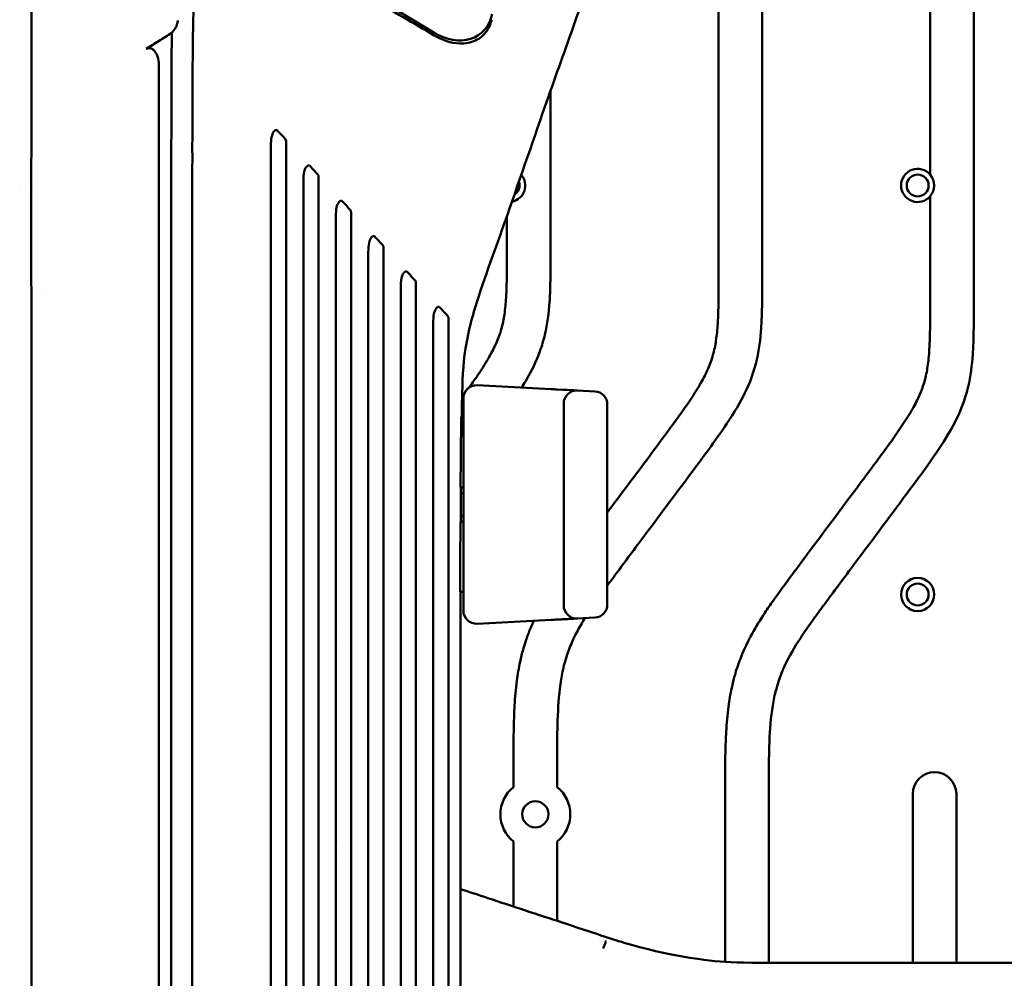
# Model space of a CAD drawing. Header units: millimetres. Extents: x 0 to 4686, y -120 to 1682.
# Tile 116 of 256: x 471 to 584, y 1247 to 1357. Entities that reach past the tile are written whole.
import ezdxf

# ---------------------------------------------------------------- set-up
doc = ezdxf.new("R2010")
doc.units = ezdxf.units.MM
doc.header["$LTSCALE"] = 2
doc.layers.add('Sichtbar (ISO)', color=7, linetype='Continuous', lineweight=50)

msp = doc.modelspace()

# ---------------------------------------------------------------- linework, layer by layer
at = {"layer": 'Sichtbar (ISO)'}
for p, q in [((580.6713, 1324.9341), (580.6713, 1398.7601)), ((575.6713, 1369.9492), (575.6713, 1339.4574)), ((518.7879, 1355.7442), (505.6949, 1363.6235)), ((551.4213, 1363.9967), (551.4213, 1327.9221)), ((556.4213, 1327.9221), (556.4213, 1364.108)), ((532.1713, 1349.1017), (532.1713, 1330.9102)), ((471.3303, 1337.6471), (471.3303, 1337.6471)), ((472.0266, 1337.6471), (472.0268, 1337.6471)), ((472.6565, 1337.6471), (472.6579, 1337.6471)), ((473.3158, 1337.6471), (473.316, 1337.6471)), ((480.3241, 1337.6471), (480.3241, 1337.6471)), ((575.6713, 1336.9668), (575.6713, 1324.9341)), ((527.1713, 1334.7072), (527.1713, 1330.9102)), ((472.6667, 1325.6471), (472.6662, 1325.6471)), ((474.4545, 1325.6471), (474.4545, 1325.6471)), ((523.741, 1315.2197), (523.741, 1315.2197)), ((523.7496, 1315.3143), (532.2498, 1314.8689)), ((532.9209, 1314.8337), (533.5722, 1314.7996)), ((534.0835, 1314.7728), (534.6048, 1314.7455)), ((534.9175, 1314.7291), (535.2491, 1314.7117)), ((535.2498, 1314.7117), (537.2498, 1314.6069)), ((522.1713, 1289.4778), (522.1713, 1313.8164)), ((533.6713, 1290.0805), (533.6713, 1313.2137)), ((538.6713, 1313.1089), (538.6713, 1290.1853)), ((521.9362, 1311.6471), (522.1713, 1311.6471)), ((516.3707, 1304.5305), (516.3707, 1304.5307)), ((522.1713, 1303.6471), (521.8542, 1303.6471)), ((521.8349, 1299.6471), (522.1713, 1299.6471)), ((522.1713, 1291.6471), (521.8125, 1291.6471)), ((535.2498, 1288.5825), (537.2498, 1288.6873)), ((523.741, 1288.0745), (523.741, 1288.0745)), ((532.2498, 1288.4253), (523.7496, 1287.9799)), ((508.3467, 1287.3356), (508.3467, 1287.3356)), ((508.3467, 1285.9586), (508.3467, 1285.9586)), ((527.9213, 1271.7598), (527.9213, 1269.2696)), ((532.9213, 1269.2696), (532.9213, 1271.7598)), ((552.1713, 1268.7717), (552.1713, 1249.2326)), ((557.1713, 1249.1286), (557.1713, 1268.7717)), ((573.6713, 1268.4786), (573.6713, 1249.1298)), ((578.6713, 1249.1296), (578.6713, 1268.4786)), ((527.9213, 1255.5766), (527.9213, 1263.0246)), ((532.9213, 1253.93), (532.9213, 1263.0246)), ((508.3467, 1262.3356), (508.3467, 1262.3356)), ((508.3467, 1260.9586), (508.3467, 1260.9586)), ((527.9213, 1254.7973), (527.9213, 1254.7976)), ((532.9213, 1253.2179), (532.9213, 1253.2181)), ((538.4212, 1251.2958), (538.4538, 1251.3946)), ((557.1713, 1248.598), (557.1713, 1248.5981)), ((573.6713, 1248.5989), (573.6713, 1248.5988))]:
    msp.add_line(p, q, dxfattribs=at)
for centre, radius in [((574.2363, 1338.2121), 1.25), ((574.2363, 1291.3421), 1.9), ((574.2363, 1291.3421), 1.25), ((530.4213, 1266.1471), 1.5)]:
    msp.add_circle(centre, radius, dxfattribs=at)
for centre, radius, start, end in [((527.3663, 1338.2121), 1.9, 281.489385, 40.223258), ((574.2363, 1338.2121), 1.9, 40.951631, 319.048369), ((574.2363, 1338.2121), 1.9, 319.048369, 40.951631), ((527.3663, 1338.2121), 1.25, 301.657244, 20.060507), ((523.6713, 1313.8164), 1.5, 87.001565, 180), ((535.1713, 1313.2137), 1.5, 87.001018, 180), ((537.1713, 1313.1089), 1.5, 0, 86.998871), ((522.1713, 1301.6471), 1.3, 90, 102.346223), ((522.1713, 1301.6471), 1.3, 257.124939, 270), ((535.1713, 1290.0805), 1.5, 180, 272.999), ((537.1713, 1290.1853), 1.5, 273.00115, 0), ((523.6713, 1289.4778), 1.5, 180, 272.998418), ((576.1713, 1268.4786), 2.5, 0, 180), ((530.4213, 1266.1471), 4, 128.682187, 231.317813), ((530.4213, 1266.1471), 4, 308.682187, 51.317813)]:
    msp.add_arc(centre, radius, start, end, dxfattribs=at)
for centre, major_axis, ratio, start_param, end_param in [((520.0537, 1361.1312), (-3.8762, 5.674), 0.70797845, 2.14529226, 3.71608859), ((532.1714, 1289.9232), (0.0785, -1.4979), 0.00704433, 0, 0.00002268)]:
    msp.add_ellipse(centre, major_axis=major_axis, ratio=ratio, start_param=start_param, end_param=end_param, dxfattribs=at)
for points, knots in [([(472.6713, 1236.6471), (472.6713, 1244.9108), (472.6707, 1252.7379), (472.6712, 1260.2229), (472.6713, 1261.9624), (472.6714, 1263.6829), (472.6716, 1265.3849), (472.6722, 1271.0068), (472.6729, 1276.4269), (472.6718, 1281.6331), (472.671, 1285.8897), (472.6691, 1290.0049), (472.6685, 1294.0213), (472.6681, 1296.4047), (472.6683, 1298.7533), (472.6694, 1301.077), (472.6706, 1303.5112), (472.6729, 1305.9177), (472.6748, 1308.3293), (472.6778, 1312.0989), (472.6799, 1315.881), (472.6756, 1319.8016), (472.6746, 1320.7448), (472.6732, 1321.6959), (472.6716, 1322.6528), (472.6637, 1327.3779), (472.6511, 1332.2472), (472.6557, 1336.9712), (472.6566, 1337.812), (472.6579, 1338.6483), (472.66, 1339.4796), (472.67, 1343.5862), (472.6882, 1347.3778), (472.692, 1351.301), (472.6942, 1353.5378), (472.6917, 1355.822), (472.6831, 1357.9925), (472.6825, 1358.1444), (472.6819, 1358.296), (472.6814, 1358.4471), (472.6777, 1359.5402), (472.6762, 1360.6082), (472.6745, 1361.6703), (472.6729, 1362.688), (472.6711, 1363.7003), (472.6702, 1364.7368), (472.6684, 1366.7211), (472.6704, 1368.797), (472.6734, 1370.9181), (472.6758, 1372.6621), (472.6789, 1374.4364), (472.6795, 1376.213)], [0, 0, 0, 0, 0.14285714, 0.14285714, 0.14285714, 0.17605656, 0.17605656, 0.17605656, 0.28571429, 0.28571429, 0.28571429, 0.37536841, 0.37536841, 0.37536841, 0.42857143, 0.42857143, 0.42857143, 0.48430749, 0.48430749, 0.48430749, 0.57142857, 0.57142857, 0.57142857, 0.59238667, 0.59238667, 0.59238667, 0.69586735, 0.69586735, 0.69586735, 0.71428571, 0.71428571, 0.71428571, 0.80526972, 0.80526972, 0.80526972, 0.85714286, 0.85714286, 0.85714286, 0.86077332, 0.86077332, 0.86077332, 0.88703608, 0.88703608, 0.88703608, 0.91220176, 0.91220176, 0.91220176, 0.96038291, 0.96038291, 0.96038291, 1, 1, 1, 1]), ([(537.0085, 1364.7866), (536.9065, 1363.8008), (536.7279, 1362.8575), (536.1839, 1360.5951), (535.7727, 1359.3172), (534.3049, 1354.9876), (533.1977, 1352.0304), (530.58, 1344.5615), (529.0464, 1340.0798), (526.3174, 1332.2589), (525.0827, 1329.0027), (523.3317, 1323.7), (522.7761, 1321.6922), (522.1124, 1317.6454), (522.0679, 1315.6697), (522.0007, 1313.0378), (521.9871, 1312.3425), (521.9755, 1311.6471)], [0.08432003, 0.08432003, 0.08432003, 0.08432003, 0.40317218, 0.40317218, 0.89319177, 0.89319177, 2.10513134, 2.10513134, 3.87511343, 3.87511343, 5.1847545, 5.1847545, 5.86493505, 5.86493505, 6.44648351, 6.44648351, 6.65518823, 6.65518823, 6.65518823, 6.65518823]), ([(491.0819, 1236.6471), (491.0814, 1238.0287), (491.0804, 1240.7597), (491.08, 1244.7663), (491.0759, 1248.6637), (491.0852, 1252.5289), (491.0746, 1256.0804), (491.0782, 1259.598), (491.0745, 1263.0633), (491.0858, 1266.2765), (491.0747, 1270.0609), (491.0785, 1273.5618), (491.075, 1277.033), (491.0864, 1280.322), (491.0754, 1283.7933), (491.0794, 1287.0657), (491.076, 1290.338), (491.0876, 1293.2063), (491.0769, 1297.0966), (491.0813, 1300.5252), (491.0782, 1303.9334), (491.0903, 1307.0573), (491.08, 1310.5282), (491.0849, 1313.7241), (491.0824, 1316.7541), (491.0954, 1319.8262), (491.0852, 1322.0223), (491.0905, 1324.3346), (491.0882, 1326.4608), (491.1017, 1328.6316), (491.0915, 1330.2398), (491.0972, 1331.9108), (491.095, 1333.4873), (491.1088, 1334.9813), (491.0991, 1336.5115), (491.1052, 1337.9086), (491.1038, 1339.4037), (491.1175, 1340.2517), (491.1117, 1343.2111), (491.1217, 1345.3009), (491.1242, 1347.3256), (491.1447, 1349.1293), (491.1393, 1350.6122), (491.1518, 1351.939), (491.1572, 1353.2127), (491.1768, 1353.9261), (491.1887, 1356.0734), (491.2165, 1357.2142), (491.2455, 1358.2311), (491.2747, 1358.6249), (491.3719, 1360.0974), (491.5152, 1361.1732), (491.6874, 1362.3661), (491.9279, 1363.4646), (492.0199, 1363.9075)], [0, 0, 0, 0, 0.006756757, 0.013513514, 0.02027027, 0.027027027, 0.033783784, 0.040540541, 0.047297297, 0.054054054, 0.060810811, 0.067567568, 0.074324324, 0.081081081, 0.087837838, 0.094594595, 0.101351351, 0.108108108, 0.114864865, 0.121621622, 0.128378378, 0.135135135, 0.141891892, 0.148648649, 0.155405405, 0.162162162, 0.168918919, 0.175675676, 0.182432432, 0.189189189, 0.195945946, 0.202702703, 0.209459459, 0.216216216, 0.222972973, 0.22972973, 0.236486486, 0.243243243, 0.25, 0.256756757, 0.263513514, 0.27027027, 0.277027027, 0.283783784, 0.290540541, 0.297297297, 0.304054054, 0.310810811, 0.317567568, 0.324324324, 0.331081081, 0.337837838, 0.344594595, 0.350574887, 0.350574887, 0.350574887, 0.350574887]), ([(504.1333, 1363.5588), (506.7264, 1362.2203), (509.2564, 1360.8664), (514.1367, 1358.1577), (516.4846, 1356.8051), (518.7553, 1355.4468)], [0.00000419, 0.00000419, 0.00000419, 0.00000419, 1.1075434, 1.1075434, 2.20479304, 2.20479304, 2.20479304, 2.20479304]), ([(489.1543, 1356.2277), (489.1605, 1356.2363), (489.1666, 1356.2451), (489.1726, 1356.254), (489.2181, 1356.322), (489.2557, 1356.3995), (489.287, 1356.4828), (489.3125, 1356.5505), (489.3333, 1356.6223), (489.3536, 1356.697), (489.3616, 1356.7262), (489.3695, 1356.7559), (489.3775, 1356.7859), (489.3896, 1356.8315), (489.4021, 1356.8778), (489.4134, 1356.9252), (489.4286, 1356.9889), (489.4416, 1357.0546), (489.449, 1357.1219)], [0.000000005, 0.000000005, 0.000000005, 0.000000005, 0.038761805, 0.038761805, 0.038761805, 0.333333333, 0.333333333, 0.333333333, 0.572911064, 0.572911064, 0.572911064, 0.666666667, 0.666666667, 0.666666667, 0.80873303, 0.80873303, 0.80873303, 1, 1, 1, 1]), ([(518.7553, 1355.4468), (519.7448, 1354.8548), (520.7849, 1354.518), (522.3886, 1354.4598), (523.009, 1354.5605), (524.0854, 1355.066), (524.5179, 1355.43), (524.9928, 1356.1131), (525.1229, 1356.3507), (525.27, 1356.7149), (525.3062, 1356.8154), (525.3685, 1357.0132), (525.3953, 1357.1095), (525.4192, 1357.2085)], [0.00000064, 0.00000064, 0.00000064, 0.00000064, 0.48114608, 0.48114608, 0.78913886, 0.78913886, 1.07138779, 1.07138779, 1.19612675, 1.19612675, 1.24129559, 1.24129559, 1.2818412, 1.2818412, 1.2818412, 1.2818412]), ([(488.7616, 1355.6848), (488.2772, 1355.3818), (487.8022, 1355.085), (486.8132, 1354.4651), (486.3272, 1354.1597), (485.8406, 1353.8533)], [-0.356192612, -0.356192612, -0.356192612, -0.356192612, -0.175315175, -0.175315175, -0.000001, -0.000001, -0.000001, -0.000001]), ([(488.7616, 1355.6848), (488.7415, 1354.0082), (488.7333, 1351.6654), (488.7188, 1347.6085), (488.7099, 1344.8421), (488.6985, 1338.4849), (488.6947, 1334.5804), (488.6908, 1330.4262), (488.6893, 1328.451), (488.6861, 1323.5294), (488.6846, 1320.6027), (488.6826, 1315.6403), (488.6817, 1313.2922), (488.6747, 1290.2537), (488.6747, 1270.6729), (488.6715, 1236.6471)], [0.00000115, 0.00000115, 0.00000115, 0.00000115, 0.5030009, 0.5030009, 1.59020494, 1.59020494, 2.46874899, 2.46874899, 3.33125188, 3.33125188, 4.40527335, 4.40527335, 5.37121733, 5.37121733, 13.75787295, 13.75787295, 13.75787295, 13.75787295]), ([(488.7616, 1355.6848), (488.8267, 1355.7749), (488.8918, 1355.865), (489.0226, 1356.0459), (489.0885, 1356.1369), (489.1543, 1356.2277)], [-0.0686584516, -0.0686584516, -0.0686584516, -0.0686584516, -0.0344848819, -0.0344848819, -0.0000019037, -0.0000019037, -0.0000019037, -0.0000019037]), ([(485.8406, 1353.8533), (485.8907, 1353.8848), (485.9442, 1353.9095), (486.053, 1353.9412), (486.1065, 1353.9489), (486.2479, 1353.9494), (486.3329, 1353.9302), (486.5208, 1353.8512), (486.6254, 1353.7781), (486.8455, 1353.5557), (486.9545, 1353.3953), (487.1746, 1352.9326), (487.2581, 1352.6099), (487.2873, 1352.2396), (487.2896, 1352.1987), (487.2916, 1352.1414), (487.292, 1352.1249), (487.2925, 1352.1004), (487.2926, 1352.0923), (487.2927, 1352.0769), (487.2927, 1352.0696), (487.2927, 1352.0622)], [0.000001, 0.000001, 0.000001, 0.000001, 0.018045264, 0.018045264, 0.034702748, 0.034702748, 0.061407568, 0.061407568, 0.096932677, 0.096932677, 0.141096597, 0.141096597, 0.205734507, 0.205734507, 0.213729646, 0.213729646, 0.216945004, 0.216945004, 0.21852357, 0.21852357, 0.219962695, 0.219962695, 0.219962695, 0.219962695]), ([(487.2929, 1236.6471), (487.2929, 1253.1382), (487.293, 1275.1342), (487.293, 1298.2526), (487.293, 1303.2753), (487.293, 1319.4487), (487.293, 1325.2495), (487.293, 1331.912), (487.293, 1333.7956), (487.2929, 1338.3959), (487.2929, 1341.1276), (487.2929, 1345.2546), (487.2929, 1346.6096), (487.2929, 1348.6626), (487.2929, 1349.3493), (487.2928, 1350.7316), (487.2928, 1351.3881), (487.2927, 1352.0622)], [-7.013475, -7.013475, -7.013475, -7.013475, -4.30037384, -4.30037384, -3.62422287, -3.62422287, -2.10607084, -2.10607084, -1.57454463, -1.57454463, -0.79751891, -0.79751891, -0.40062061, -0.40062061, -0.20222472, -0.20222472, -0.00000058, -0.00000058, -0.00000058, -0.00000058]), ([(500.8883, 1344.4896), (500.8697, 1344.5101), (500.8489, 1344.5271), (500.8053, 1344.5517), (500.7831, 1344.5598), (500.7263, 1344.57), (500.6919, 1344.5671), (500.6046, 1344.5414), (500.5615, 1344.5098), (500.4992, 1344.458), (500.4345, 1344.3955), (500.3202, 1344.1864), (500.2592, 1344.0503), (500.1386, 1343.5164), (500.1212, 1343.1615), (500.121, 1342.7811)], [-0.513552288, -0.513552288, -0.513552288, -0.513552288, -0.476438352, -0.476438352, -0.44236041, -0.44236041, -0.391932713, -0.391932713, -0.310089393, -0.310089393, -0.193748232, -0.193748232, -0.114118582, -0.114118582, -0.000001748, -0.000001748, -0.000001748, -0.000001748]), ([(500.8884, 1344.4895), (501.0355, 1344.329), (501.1827, 1344.1686), (501.4771, 1343.8477), (501.6243, 1343.6873), (501.7715, 1343.5269)], [0.000023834, 0.000023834, 0.000023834, 0.000023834, 0.071587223, 0.071587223, 0.143168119, 0.143168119, 0.143168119, 0.143168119]), ([(500.121, 1342.7811), (500.1196, 1333.2239), (500.1213, 1297.993), (500.1212, 1275.4116), (500.1213, 1256.0294), (500.1213, 1236.6471)], [-6.77442186, -6.77442186, -6.77442186, -6.77442186, -5.81467618, -5.81467618, -0.000001, -0.000001, -0.000001, -0.000001]), ([(501.7715, 1343.5269), (501.7863, 1343.5109), (501.7993, 1343.4929), (501.822, 1343.4528), (501.8314, 1343.4309), (501.8549, 1343.3581), (501.8613, 1343.3045), (501.8613, 1343.2509)], [0.000009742, 0.000009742, 0.000009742, 0.000009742, 0.0071723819, 0.0071723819, 0.0145405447, 0.0145405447, 0.0305537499, 0.0305537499, 0.0305537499, 0.0305537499]), ([(501.8613, 1236.6471), (501.8613, 1240.2559), (501.8613, 1275.2285), (501.8611, 1318.5602), (501.8615, 1336.6483), (501.8613, 1343.2509)], [-3.08976684, -3.08976684, -3.08976684, -3.08976684, -1.98103321, -1.98103321, -0.000001, -0.000001, -0.000001, -0.000001]), ([(504.6056, 1340.4382), (504.587, 1340.4586), (504.5663, 1340.4755), (504.5227, 1340.5), (504.5007, 1340.508), (504.4445, 1340.5178), (504.4108, 1340.5149), (504.3242, 1340.4895), (504.2808, 1340.4578), (504.2183, 1340.4057), (504.1531, 1340.3424), (504.0386, 1340.1318), (503.9771, 1339.9943), (503.8565, 1339.4559), (503.8391, 1339.0999), (503.8389, 1338.7183)], [-0.51959769, -0.51959769, -0.51959769, -0.51959769, -0.482111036, -0.482111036, -0.447538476, -0.447538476, -0.397207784, -0.397207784, -0.313902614, -0.313902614, -0.195161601, -0.195161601, -0.114500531, -0.114500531, -0.00000171, -0.00000171, -0.00000171, -0.00000171]), ([(505.49, 1339.4743), (505.3425, 1339.6348), (505.1951, 1339.7954), (504.9004, 1340.1167), (504.753, 1340.2773), (504.6057, 1340.438)], [-0.143436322, -0.143436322, -0.143436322, -0.143436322, -0.071722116, -0.071722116, -0.000028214, -0.000028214, -0.000028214, -0.000028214]), ([(505.49, 1339.4743), (505.5046, 1339.4584), (505.5176, 1339.4404), (505.5402, 1339.4005), (505.5496, 1339.3788), (505.573, 1339.3063), (505.5794, 1339.2532), (505.5794, 1339.2)], [0.0000113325, 0.0000113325, 0.0000113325, 0.0000113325, 0.0071412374, 0.0071412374, 0.0144613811, 0.0144613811, 0.0303645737, 0.0303645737, 0.0303645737, 0.0303645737]), ([(503.8394, 1236.6471), (503.8394, 1255.3827), (503.8393, 1274.1184), (503.8394, 1305.0143), (503.8369, 1330.6779), (503.8389, 1338.7183)], [0.000001, 0.000001, 0.000001, 0.000001, 5.62069318, 5.62069318, 9.26876593, 9.26876593, 9.26876593, 9.26876593]), ([(505.5794, 1236.6471), (505.5794, 1255.1112), (505.5794, 1273.5752), (505.5793, 1326.2611), (505.5796, 1334.7921), (505.5794, 1339.2)], [-2.03667405, -2.03667405, -2.03667405, -2.03667405, -1.32291071, -1.32291071, -0.000001, -0.000001, -0.000001, -0.000001]), ([(508.3272, 1336.3817), (508.3076, 1336.4034), (508.2855, 1336.421), (508.239, 1336.4457), (508.2158, 1336.4531), (508.1577, 1336.4604), (508.1236, 1336.4558), (508.0513, 1336.431), (508.0137, 1336.4079), (507.9296, 1336.3375), (507.8681, 1336.2686), (507.7612, 1336.0705), (507.6994, 1335.931), (507.5789, 1335.3875), (507.5618, 1335.0298), (507.5616, 1334.6462)], [-0.528806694, -0.528806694, -0.528806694, -0.528806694, -0.481499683, -0.481499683, -0.437891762, -0.437891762, -0.376611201, -0.376611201, -0.302708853, -0.302708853, -0.196822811, -0.196822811, -0.115098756, -0.115098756, -0.000001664, -0.000001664, -0.000001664, -0.000001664]), ([(509.213, 1335.4164), (509.0652, 1335.5771), (508.9176, 1335.738), (508.6225, 1336.0597), (508.4749, 1336.2206), (508.3274, 1336.3816)], [-0.143776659, -0.143776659, -0.143776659, -0.143776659, -0.071892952, -0.071892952, -0.000033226, -0.000033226, -0.000033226, -0.000033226]), ([(509.213, 1335.4164), (509.2276, 1335.4006), (509.2405, 1335.3827), (509.2631, 1335.343), (509.2724, 1335.3214), (509.2957, 1335.2495), (509.302, 1335.1968), (509.302, 1335.1441)], [0.0000132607, 0.0000132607, 0.0000132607, 0.0000132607, 0.0071129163, 0.0071129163, 0.0143838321, 0.0143838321, 0.0301433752, 0.0301433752, 0.0301433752, 0.0301433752]), ([(509.302, 1236.6471), (509.302, 1254.5828), (509.302, 1272.5184), (509.3021, 1322.8626), (509.3022, 1330.8633), (509.302, 1335.1441)], [-1.99696135, -1.99696135, -1.99696135, -1.99696135, -1.28552369, -1.28552369, -0.000001, -0.000001, -0.000001, -0.000001]), ([(507.5616, 1334.6462), (507.5603, 1328.7741), (507.562, 1313.8349), (507.5621, 1272.5258), (507.562, 1254.5864), (507.562, 1236.6471)], [-12.39273196, -12.39273196, -12.39273196, -12.39273196, -5.38180207, -5.38180207, -0.000001, -0.000001, -0.000001, -0.000001]), ([(512.0439, 1332.3308), (512.0247, 1332.352), (512.0031, 1332.3692), (511.9579, 1332.3935), (511.9352, 1332.4009), (511.8778, 1332.4086), (511.8438, 1332.4042), (511.7621, 1332.3764), (511.7227, 1332.3471), (511.6469, 1332.2834), (511.5854, 1332.2123), (511.4792, 1332.0135), (511.4169, 1331.8716), (511.2969, 1331.3216), (511.28, 1330.9618), (511.2798, 1330.5755)], [-0.431491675, -0.431491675, -0.431491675, -0.431491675, -0.407421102, -0.407421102, -0.385128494, -0.385128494, -0.35296783, -0.35296783, -0.304628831, -0.304628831, -0.199071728, -0.199071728, -0.115943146, -0.115943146, -0.00000161, -0.00000161, -0.00000161, -0.00000161]), ([(512.9314, 1331.3636), (512.7834, 1331.5246), (512.6354, 1331.6858), (512.3397, 1332.0081), (512.1919, 1332.1693), (512.0441, 1332.3306)], [-0.144216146, -0.144216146, -0.144216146, -0.144216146, -0.07211362, -0.07211362, -0.000038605, -0.000038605, -0.000038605, -0.000038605]), ([(511.2798, 1330.5755), (511.2789, 1325.3773), (511.2801, 1312.7882), (511.2802, 1269.9938), (511.2801, 1253.3204), (511.2801, 1236.6471)], [-12.83831956, -12.83831956, -12.83831956, -12.83831956, -5.0020029, -5.0020029, -0.000001, -0.000001, -0.000001, -0.000001]), ([(512.9314, 1331.3636), (512.9459, 1331.3479), (512.9588, 1331.3301), (512.9813, 1331.2906), (512.9906, 1331.2692), (513.0139, 1331.1979), (513.0201, 1331.1457), (513.0202, 1331.0937)], [0.0000156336, 0.0000156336, 0.0000156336, 0.0000156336, 0.0070821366, 0.0070821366, 0.0142954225, 0.0142954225, 0.0298880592, 0.0298880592, 0.0298880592, 0.0298880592]), ([(513.0201, 1236.6471), (513.0201, 1254.8349), (513.0202, 1273.0227), (513.0201, 1322.3623), (513.0202, 1327.7061), (513.0202, 1331.0937)], [-1.61311211, -1.61311211, -1.61311211, -1.61311211, -1.01847954, -1.01847954, -0.000001, -0.000001, -0.000001, -0.000001]), ([(522.8487, 1315.0708), (523.2328, 1315.6094), (523.6112, 1316.1521), (523.9775, 1316.7028), (524.383, 1317.3125), (524.7736, 1317.9321), (525.1359, 1318.5684), (525.4419, 1319.1058), (525.7276, 1319.6551), (525.974, 1320.2219), (526.193, 1320.7256), (526.3809, 1321.243), (526.5291, 1321.7714), (526.6811, 1322.3138), (526.7913, 1322.8678), (526.8745, 1323.4251), (526.971, 1324.0713), (527.0313, 1324.722), (527.0718, 1325.3739), (527.1011, 1325.8463), (527.12, 1326.3192), (527.1339, 1326.7923), (527.174, 1328.1645), (527.1713, 1329.5374), (527.1713, 1330.9102)], [0.731727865, 0.731727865, 0.731727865, 0.731727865, 0.76325735, 0.76325735, 0.76325735, 0.798163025, 0.798163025, 0.798163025, 0.827643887, 0.827643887, 0.827643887, 0.853837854, 0.853837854, 0.853837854, 0.880724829, 0.880724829, 0.880724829, 0.91189687, 0.91189687, 0.91189687, 0.934482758, 0.934482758, 0.934482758, 1, 1, 1, 1]), ([(532.1713, 1330.9102), (532.1713, 1329.575), (532.1741, 1328.2393), (532.14, 1326.9047), (532.1225, 1326.2177), (532.0952, 1325.5309), (532.0478, 1324.845), (531.9611, 1323.5896), (531.807, 1322.3371), (531.5185, 1321.1122), (531.3658, 1320.4637), (531.1754, 1319.823), (530.9463, 1319.1973), (530.5086, 1318.0018), (529.9298, 1316.8614), (529.285, 1315.762), (529.1441, 1315.5217), (529.0001, 1315.2834), (528.8533, 1315.0469)], [0, 0, 0, 0, 0.063725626, 0.063725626, 0.063725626, 0.09653278, 0.09653278, 0.09653278, 0.156575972, 0.156575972, 0.156575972, 0.18836361, 0.18836361, 0.18836361, 0.249111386, 0.249111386, 0.249111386, 0.262386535, 0.262386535, 0.262386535, 0.262386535]), ([(515.7646, 1328.2755), (515.746, 1328.2961), (515.7251, 1328.3128), (515.6814, 1328.3367), (515.6594, 1328.3441), (515.6029, 1328.3524), (515.5689, 1328.3481), (515.4911, 1328.3221), (515.4525, 1328.2954), (515.3686, 1328.2246), (515.3071, 1328.151), (515.2016, 1327.951), (515.1389, 1327.8059), (515.0195, 1327.2481), (515.003, 1326.8854), (515.0029, 1326.4957)], [-0.458063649, -0.458063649, -0.458063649, -0.458063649, -0.429311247, -0.429311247, -0.402520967, -0.402520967, -0.362521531, -0.362521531, -0.306765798, -0.306765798, -0.201797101, -0.201797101, -0.116993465, -0.116993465, -0.000001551, -0.000001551, -0.000001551, -0.000001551]), ([(516.6543, 1327.3058), (516.5059, 1327.4672), (516.3576, 1327.6288), (516.0612, 1327.9519), (515.913, 1328.1135), (515.7648, 1328.2753)], [-0.144774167, -0.144774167, -0.144774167, -0.144774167, -0.072393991, -0.072393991, -0.000045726, -0.000045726, -0.000045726, -0.000045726]), ([(516.6543, 1327.3058), (516.6688, 1327.2903), (516.6816, 1327.2726), (516.7041, 1327.2333), (516.7133, 1327.2121), (516.7284, 1327.1664), (516.7338, 1327.1423), (516.7412, 1327.0915), (516.7428, 1327.0651), (516.7428, 1327.0387)], [0.0000180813, 0.0000180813, 0.0000180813, 0.0000180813, 0.0070533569, 0.0070533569, 0.0142017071, 0.0142017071, 0.0216455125, 0.0216455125, 0.0295681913, 0.0295681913, 0.0295681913, 0.0295681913]), ([(516.7428, 1327.0387), (516.7428, 1325.7531), (516.7434, 1324.4539), (516.7426, 1318.5461), (516.7428, 1310.036), (516.7428, 1273.0896), (516.7428, 1254.8684), (516.7428, 1236.6471)], [0.000001, 0.000001, 0.000001, 0.000001, 0.38734039, 0.38734039, 1.50566509, 1.50566509, 2.59389561, 2.59389561, 2.59389561, 2.59389561]), ([(556.4213, 1327.9221), (556.4213, 1326.5869), (556.4241, 1325.2513), (556.39, 1323.9167), (556.3725, 1323.2296), (556.3452, 1322.5429), (556.2978, 1321.8569), (556.2111, 1320.6016), (556.057, 1319.349), (555.7685, 1318.1241), (555.6158, 1317.4756), (555.4254, 1316.8349), (555.1963, 1316.2093), (554.7586, 1315.0137), (554.1798, 1313.8733), (553.535, 1312.7739), (552.8049, 1311.529), (551.9902, 1310.3367), (551.1508, 1309.1625), (550.6342, 1308.4398), (550.1082, 1307.7239), (549.5807, 1307.0091), (547.4473, 1304.1181), (545.2892, 1301.245), (543.1405, 1298.3652), (542.0394, 1296.8894), (540.9408, 1295.4119), (539.8437, 1293.9333), (539.4518, 1293.405), (539.06, 1292.8765), (538.6713, 1292.3458)], [0, 0, 0, 0, 0.063725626, 0.063725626, 0.063725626, 0.09653278, 0.09653278, 0.09653278, 0.156575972, 0.156575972, 0.156575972, 0.18836361, 0.18836361, 0.18836361, 0.249111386, 0.249111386, 0.249111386, 0.317900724, 0.317900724, 0.317900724, 0.360239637, 0.360239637, 0.360239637, 0.531483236, 0.531483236, 0.531483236, 0.619234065, 0.619234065, 0.619234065, 0.650584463, 0.650584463, 0.650584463, 0.650584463]), ([(538.6713, 1300.7238), (540.2884, 1302.8915), (541.9091, 1305.0566), (543.5244, 1307.2258), (544.17, 1308.0928), (544.8147, 1308.9605), (545.4569, 1309.83), (545.967, 1310.5207), (546.4756, 1311.2125), (546.9756, 1311.9105), (547.4019, 1312.5057), (547.8221, 1313.1053), (548.2275, 1313.7148), (548.633, 1314.3245), (549.0236, 1314.944), (549.3859, 1315.5803), (549.6919, 1316.1177), (549.9776, 1316.6671), (550.224, 1317.2339), (550.443, 1317.7375), (550.6309, 1318.255), (550.7791, 1318.7834), (550.9311, 1319.3258), (551.0413, 1319.8797), (551.1245, 1320.4371), (551.221, 1321.0832), (551.2813, 1321.734), (551.3218, 1322.3859), (551.3511, 1322.8582), (551.37, 1323.3312), (551.3839, 1323.8042), (551.424, 1325.1764), (551.4213, 1326.5494), (551.4213, 1327.9221)], [0.507030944, 0.507030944, 0.507030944, 0.507030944, 0.635924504, 0.635924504, 0.635924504, 0.6874428, 0.6874428, 0.6874428, 0.72836518, 0.72836518, 0.72836518, 0.76325735, 0.76325735, 0.76325735, 0.798163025, 0.798163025, 0.798163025, 0.827643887, 0.827643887, 0.827643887, 0.853837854, 0.853837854, 0.853837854, 0.880724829, 0.880724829, 0.880724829, 0.91189687, 0.91189687, 0.91189687, 0.934482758, 0.934482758, 0.934482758, 1, 1, 1, 1]), ([(515.0029, 1326.4957), (515.0025, 1322.1096), (515.0028, 1312.4441), (515.0028, 1268.964), (515.0028, 1252.8055), (515.0028, 1236.6471)], [-13.04403762, -13.04403762, -13.04403762, -13.04403762, -4.8475282, -4.8475282, -0.000001, -0.000001, -0.000001, -0.000001]), ([(552.1713, 1268.7717), (552.1713, 1270.2824), (552.1688, 1271.7933), (552.2044, 1273.3035), (552.2224, 1274.0676), (552.2501, 1274.8315), (552.2941, 1275.5947), (552.3497, 1276.5594), (552.4314, 1277.5228), (552.5568, 1278.4809), (552.6518, 1279.207), (552.772, 1279.9301), (552.925, 1280.6463), (553.0259, 1281.1185), (553.1411, 1281.5878), (553.2724, 1282.0526), (553.4554, 1282.7004), (553.6697, 1283.3396), (553.914, 1283.967), (554.2544, 1284.8415), (554.653, 1285.6933), (555.0953, 1286.5214), (555.5328, 1287.3404), (556.013, 1288.1363), (556.5185, 1288.9157), (556.8096, 1289.3644), (557.109, 1289.8076), (557.414, 1290.2469), (558.0749, 1291.1989), (558.7619, 1292.1325), (559.4508, 1293.0648), (562.2107, 1296.8001), (565.0006, 1300.5128), (567.7744, 1304.2377), (568.42, 1305.1048), (569.0647, 1305.9725), (569.7069, 1306.842), (570.217, 1307.5327), (570.7256, 1308.2245), (571.2256, 1308.9225), (571.6519, 1309.5176), (572.0721, 1310.1172), (572.4775, 1310.7267), (572.883, 1311.3364), (573.2736, 1311.956), (573.6359, 1312.5923), (573.9419, 1313.1297), (574.2276, 1313.679), (574.474, 1314.2459), (574.693, 1314.7495), (574.8809, 1315.2669), (575.0291, 1315.7953), (575.1811, 1316.3377), (575.2913, 1316.8917), (575.3745, 1317.449), (575.471, 1318.0952), (575.5313, 1318.7459), (575.5718, 1319.3978), (575.6011, 1319.8702), (575.62, 1320.3431), (575.6339, 1320.8162), (575.674, 1322.1884), (575.6713, 1323.5613), (575.6713, 1324.9341)], [0, 0, 0, 0, 0.07209938, 0.07209938, 0.07209938, 0.10857894, 0.10857894, 0.10857894, 0.15469346, 0.15469346, 0.15469346, 0.18964252, 0.18964252, 0.18964252, 0.21268608, 0.21268608, 0.21268608, 0.24480587, 0.24480587, 0.24480587, 0.2895737, 0.2895737, 0.2895737, 0.3338527, 0.3338527, 0.3338527, 0.35934593, 0.35934593, 0.35934593, 0.41458752, 0.41458752, 0.41458752, 0.6359245, 0.6359245, 0.6359245, 0.6874428, 0.6874428, 0.6874428, 0.72836518, 0.72836518, 0.72836518, 0.76325735, 0.76325735, 0.76325735, 0.79816303, 0.79816303, 0.79816303, 0.82764389, 0.82764389, 0.82764389, 0.85383785, 0.85383785, 0.85383785, 0.88072483, 0.88072483, 0.88072483, 0.91189687, 0.91189687, 0.91189687, 0.93448276, 0.93448276, 0.93448276, 1, 1, 1, 1]), ([(580.6713, 1324.9341), (580.6713, 1323.5989), (580.6741, 1322.2632), (580.64, 1320.9286), (580.6225, 1320.2416), (580.5952, 1319.5548), (580.5478, 1318.8689), (580.4611, 1317.6135), (580.307, 1316.361), (580.0185, 1315.1361), (579.8658, 1314.4876), (579.6754, 1313.8469), (579.4463, 1313.2213), (579.0086, 1312.0257), (578.4298, 1310.8853), (577.785, 1309.7859), (577.0549, 1308.541), (576.2402, 1307.3487), (575.4008, 1306.1744), (574.8842, 1305.4517), (574.3582, 1304.7358), (573.8307, 1304.021), (571.6973, 1301.13), (569.5392, 1298.257), (567.3905, 1295.3771), (566.2894, 1293.9014), (565.1908, 1292.4239), (564.0937, 1290.9452), (563.6714, 1290.376), (563.2493, 1289.8066), (562.8309, 1289.2343), (562.5609, 1288.8651), (562.2925, 1288.4946), (562.027, 1288.1222), (561.6179, 1287.5484), (561.2158, 1286.9699), (560.8287, 1286.3809), (560.1408, 1285.3342), (559.5002, 1284.2542), (558.9775, 1283.1168), (558.7307, 1282.5797), (558.5101, 1282.0298), (558.3217, 1281.4698), (558.2055, 1281.1245), (558.1015, 1280.7753), (558.0092, 1280.423), (557.8515, 1279.8214), (557.7279, 1279.2105), (557.6284, 1278.5964), (557.4093, 1277.2444), (557.3072, 1275.877), (557.2489, 1274.5088), (557.1674, 1272.5975), (557.1713, 1270.6844), (557.1713, 1268.7717)], [0, 0, 0, 0, 0.06372563, 0.06372563, 0.06372563, 0.09653278, 0.09653278, 0.09653278, 0.15657597, 0.15657597, 0.15657597, 0.18836361, 0.18836361, 0.18836361, 0.24911139, 0.24911139, 0.24911139, 0.31790072, 0.31790072, 0.31790072, 0.36023964, 0.36023964, 0.36023964, 0.53148324, 0.53148324, 0.53148324, 0.61923406, 0.61923406, 0.61923406, 0.65301462, 0.65301462, 0.65301462, 0.674815, 0.674815, 0.674815, 0.70840735, 0.70840735, 0.70840735, 0.76810719, 0.76810719, 0.76810719, 0.79629823, 0.79629823, 0.79629823, 0.81368282, 0.81368282, 0.81368282, 0.84336437, 0.84336437, 0.84336437, 0.90871281, 0.90871281, 0.90871281, 1, 1, 1, 1]), ([(519.4799, 1324.2261), (519.4619, 1324.2461), (519.4419, 1324.2622), (519.4001, 1324.2855), (519.379, 1324.2929), (519.3235, 1324.3021), (519.2896, 1324.2982), (519.2117, 1324.2729), (519.1727, 1324.246), (519.0844, 1324.1714), (519.0231, 1324.0942), (518.9193, 1323.8946), (518.856, 1323.7461), (518.7374, 1323.1784), (518.7213, 1322.8123), (518.7212, 1322.4185)], [-0.448718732, -0.448718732, -0.448718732, -0.448718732, -0.423321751, -0.423321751, -0.399474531, -0.399474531, -0.362200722, -0.362200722, -0.309728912, -0.309728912, -0.20537644, -0.20537644, -0.118318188, -0.118318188, -0.000001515, -0.000001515, -0.000001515, -0.000001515]), ([(520.3724, 1323.2534), (520.2235, 1323.4152), (520.0748, 1323.5773), (519.7774, 1323.9015), (519.6288, 1324.0636), (519.4802, 1324.2258)], [-0.145496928, -0.145496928, -0.145496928, -0.145496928, -0.072756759, -0.072756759, -0.000055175, -0.000055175, -0.000055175, -0.000055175]), ([(520.3724, 1323.2534), (520.3868, 1323.2379), (520.3997, 1323.2204), (520.4221, 1323.1814), (520.4314, 1323.1603), (520.4464, 1323.1151), (520.4519, 1323.0913), (520.4593, 1323.0412), (520.4609, 1323.0152), (520.4609, 1322.9893)], [0.0000181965, 0.0000181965, 0.0000181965, 0.0000181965, 0.0070285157, 0.0070285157, 0.0141037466, 0.0141037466, 0.0214533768, 0.0214533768, 0.0292663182, 0.0292663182, 0.0292663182, 0.0292663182]), ([(520.4609, 1236.6471), (520.4609, 1254.6484), (520.4609, 1272.6496), (520.461, 1307.4943), (520.4619, 1315.1146), (520.4605, 1320.4653), (520.4608, 1321.6734), (520.4609, 1322.9893)], [-2.80757607, -2.80757607, -2.80757607, -2.80757607, -1.56273018, -1.56273018, -0.39795031, -0.39795031, -0.000001, -0.000001, -0.000001, -0.000001]), ([(518.7212, 1322.4185), (518.7209, 1318.657), (518.7209, 1310.9774), (518.7209, 1267.5987), (518.7209, 1252.1229), (518.7209, 1236.6471)], [-13.01359793, -13.01359793, -13.01359793, -13.01359793, -4.64274537, -4.64274537, -0.000001, -0.000001, -0.000001, -0.000001]), ([(521.8542, 1303.6471), (521.8618, 1304.9313), (521.8717, 1306.3205), (521.897, 1308.9498), (521.9134, 1310.3354), (521.9362, 1311.6471)], [-0.795765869, -0.795765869, -0.795765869, -0.795765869, -0.393771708, -0.393771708, -0.000075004, -0.000075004, -0.000075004, -0.000075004]), ([(521.8125, 1291.6471), (521.815, 1292.9799), (521.8181, 1294.3151), (521.8254, 1296.9806), (521.8297, 1298.3152), (521.8349, 1299.6471)], [-0.798813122, -0.798813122, -0.798813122, -0.798813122, -0.399591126, -0.399591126, -0.000022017, -0.000022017, -0.000022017, -0.000022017]), ([(536.1038, 1288.6273), (535.597, 1287.8129), (535.1277, 1286.9757), (534.7275, 1286.1048), (534.4807, 1285.5677), (534.2601, 1285.0178), (534.0717, 1284.4578), (533.9555, 1284.1125), (533.8515, 1283.7634), (533.7592, 1283.411), (533.6015, 1282.8094), (533.4779, 1282.1986), (533.3784, 1281.5845), (533.1593, 1280.2325), (533.0572, 1278.8651), (532.9989, 1277.4968), (532.9174, 1275.5855), (532.9213, 1273.6725), (532.9213, 1271.7598)], [0.72239801, 0.72239801, 0.72239801, 0.72239801, 0.768107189, 0.768107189, 0.768107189, 0.796298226, 0.796298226, 0.796298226, 0.813682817, 0.813682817, 0.813682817, 0.843364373, 0.843364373, 0.843364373, 0.908712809, 0.908712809, 0.908712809, 1, 1, 1, 1]), ([(535.2491, 1288.5825), (535.245, 1288.5823), (535.1928, 1288.5795), (535.0405, 1288.5716), (534.9284, 1288.5657), (534.9167, 1288.5651)], [0.012788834, 0.012788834, 0.012788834, 0.012788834, 0.142857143, 0.285714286, 0.301926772, 0.301926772, 0.301926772, 0.301926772]), ([(527.9213, 1271.7598), (527.9213, 1273.2705), (527.9188, 1274.7813), (527.9544, 1276.2916), (527.9724, 1277.0557), (528.0001, 1277.8196), (528.0441, 1278.5827), (528.0997, 1279.5474), (528.1814, 1280.5108), (528.3068, 1281.4689), (528.4018, 1282.195), (528.522, 1282.9181), (528.675, 1283.6343), (528.7759, 1284.1066), (528.8911, 1284.5758), (529.0224, 1285.0406), (529.2054, 1285.6885), (529.4197, 1286.3276), (529.664, 1286.955), (529.8436, 1287.4166), (530.0395, 1287.8718), (530.2495, 1288.3205)], [0, 0, 0, 0, 0.072099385, 0.072099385, 0.072099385, 0.108578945, 0.108578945, 0.108578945, 0.154693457, 0.154693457, 0.154693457, 0.189642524, 0.189642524, 0.189642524, 0.212686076, 0.212686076, 0.212686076, 0.244805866, 0.244805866, 0.244805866, 0.268432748, 0.268432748, 0.268432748, 0.268432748]), ([(533.5733, 1288.4947), (533.5646, 1288.4942), (533.3566, 1288.4833), (533.1357, 1288.4717), (532.9219, 1288.4605)], [0.708091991, 0.708091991, 0.708091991, 0.708091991, 0.714285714, 0.854914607, 0.854914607, 0.854914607, 0.854914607]), ([(534.603, 1288.5486), (534.5992, 1288.5484), (534.4555, 1288.5409), (534.282, 1288.5318), (534.0957, 1288.522), (534.0855, 1288.5215)], [0.424690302, 0.424690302, 0.424690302, 0.424690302, 0.428571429, 0.571428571, 0.579651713, 0.579651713, 0.579651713, 0.579651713]), ([(592.1713, 1249.1297), (590.4328, 1249.1297), (572.0392, 1249.1308), (553.555, 1249.1275), (552.9572, 1249.0206), (544.2193, 1250.2522), (540.576, 1251.4162), (537.4616, 1252.427), (535.5407, 1253.0675), (530.7353, 1254.6498), (527.8532, 1255.5991), (523.9251, 1256.8926), (522.8791, 1257.2371), (521.8332, 1257.5816)], [0.00000335, 0.00000335, 0.00000335, 0.00000335, 0.52147748, 0.52147748, 1.6222437, 1.6222437, 2.9710899, 2.9710899, 5.15688961, 5.15688961, 8.43254722, 8.43254722, 9.62135425, 9.62135425, 9.62135425, 9.62135425]), ([(538.4708, 1251.6385), (538.4771, 1251.6339), (538.4809, 1251.6212), (538.4818, 1251.6009), (538.4827, 1251.5805), (538.4807, 1251.5527), (538.476, 1251.5179), (538.4712, 1251.483), (538.4636, 1251.4411), (538.4538, 1251.3946)], [0, 0, 0, 0, 0.333333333, 0.333333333, 0.333333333, 0.666666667, 0.666666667, 0.666666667, 0.99997205, 0.99997205, 0.99997205, 0.99997205]), ([(538.4212, 1251.2958), (538.4014, 1251.2516), (538.3783, 1251.2007), (538.3531, 1251.1449), (538.3279, 1251.0891), (538.3006, 1251.0284), (538.2726, 1250.9661), (538.2445, 1250.9037), (538.2157, 1250.8395), (538.1874, 1250.777)], [0, 0, 0, 0, 0.33333333, 0.33333333, 0.33333333, 0.66666667, 0.66666667, 0.66666667, 1, 1, 1, 1])]:
    msp.add_open_spline(points, degree=3, knots=knots, dxfattribs=at)
for points in [[(532.2499, 1314.8689), (532.4752, 1314.8571), (532.7017, 1314.8452), (532.9209, 1314.8337)], [(533.5722, 1314.7996), (533.7526, 1314.7901), (533.9248, 1314.7811), (534.0835, 1314.7728)], [(534.6048, 1314.7455), (534.7242, 1314.7392), (534.8294, 1314.7337), (534.9175, 1314.7291)], [(522.0234, 1313.9286), (522.0894, 1314.0189), (522.1553, 1314.1094), (522.2211, 1314.1998)], [(521.8973, 1303.6471), (521.8897, 1302.3138), (521.8838, 1300.9805), (521.8787, 1299.6471)], [(521.8572, 1291.6471), (521.823, 1273.3139), (521.8352, 1254.9804), (521.8352, 1236.6471)], [(532.9219, 1288.4605), (532.7024, 1288.449), (532.4755, 1288.4372), (532.2499, 1288.4253)], [(534.0855, 1288.5215), (533.9265, 1288.5132), (533.7541, 1288.5041), (533.5733, 1288.4947)], [(534.9167, 1288.5651), (534.8283, 1288.5604), (534.7228, 1288.5549), (534.603, 1288.5486)]]:
    msp.add_open_spline(points, degree=3, dxfattribs=at)

doc.saveas('drawing.dxf')
